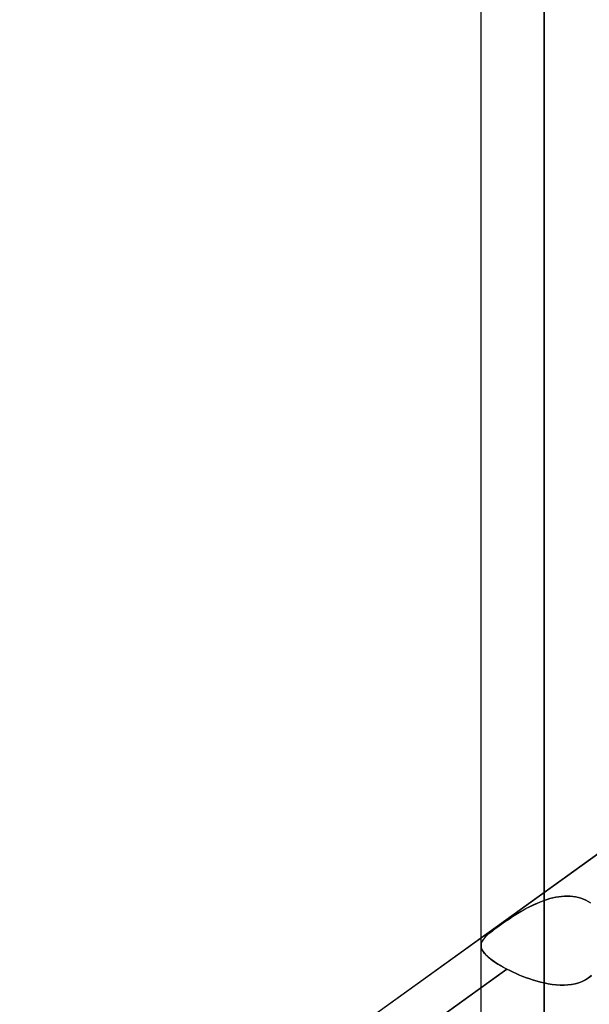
# Model space of a CAD drawing. Header units: millimetres. Extents: x -92 to 86, y -242 to 242.
# Tile 31 of 89: x -32.5 to -24.42, y -51.76 to -37.79. Entities that reach past the tile are written whole.
import ezdxf

# ---------------------------------------------------------------- set-up
doc = ezdxf.new("R2010")
doc.units = ezdxf.units.MM
doc.layers.add('MAIN-1', color=7, linetype='Continuous')

msp = doc.modelspace()

# ---------------------------------------------------------------- linework, layer by layer
at = {"layer": 'MAIN-1'}
for p, q in [((-25.058, 0), (-25.058, -136.222)), ((-25.058, 0), (-25.058, -50.288)), ((-25.058, 0), (-25.058, -51.458)), ((-25.058, 0), (-25.058, -134.88)), ((-25.953, 0), (-25.953, -135.479)), ((-25.953, 0), (-25.953, -50.927)), ((-25.953, 0), (-25.953, -50.927)), ((-25.953, 0), (-25.953, -135.479)), ((-25.058, -134.88), (-25.058, 0)), ((-25.058, -51.458), (-25.058, 0)), ((-25.058, -50.288), (-25.058, 0)), ((-25.058, -136.222), (-25.058, 0)), ((-17.357, -44.64), (-43.441, -63.399)), ((-24.163, -49.534), (-25.953, -50.821)), ((-25.11, -50.308), (-25.058, -50.288)), ((-25.058, -50.288), (-25.105, -50.306)), ((-25.058, -50.288), (-25.016, -50.274)), ((-25.016, -50.274), (-25.058, -50.288)), ((-25.016, -50.274), (-24.975, -50.262)), ((-24.975, -50.262), (-25.016, -50.274)), ((-24.975, -50.262), (-24.933, -50.252)), ((-24.933, -50.252), (-24.975, -50.262)), ((-24.933, -50.252), (-24.892, -50.243)), ((-24.892, -50.243), (-24.933, -50.252)), ((-24.892, -50.243), (-24.85, -50.236)), ((-24.85, -50.236), (-24.892, -50.243)), ((-24.85, -50.236), (-24.809, -50.23)), ((-24.809, -50.23), (-24.85, -50.236)), ((-24.809, -50.23), (-24.768, -50.227)), ((-24.768, -50.227), (-24.809, -50.23)), ((-24.768, -50.227), (-24.728, -50.226)), ((-24.728, -50.226), (-24.768, -50.227)), ((-24.728, -50.226), (-24.688, -50.227)), ((-24.688, -50.227), (-24.728, -50.226)), ((-24.688, -50.227), (-24.649, -50.231)), ((-24.649, -50.231), (-24.688, -50.227)), ((-24.649, -50.231), (-24.61, -50.237)), ((-24.61, -50.237), (-24.649, -50.231)), ((-24.61, -50.237), (-24.572, -50.245)), ((-24.572, -50.245), (-24.61, -50.237)), ((-24.572, -50.245), (-24.536, -50.255)), ((-24.535, -50.255), (-24.572, -50.245)), ((-24.536, -50.255), (-24.5, -50.268)), ((-24.5, -50.268), (-24.535, -50.255)), ((-24.5, -50.268), (-24.465, -50.284)), ((-24.465, -50.284), (-24.5, -50.268)), ((-24.465, -50.284), (-24.432, -50.301)), ((-24.432, -50.301), (-24.465, -50.284)), ((-25.412, -50.46), (-25.364, -50.432)), ((-25.336, -50.416), (-25.379, -50.44)), ((-25.364, -50.432), (-25.315, -50.404)), ((-25.291, -50.391), (-25.336, -50.416)), ((-25.315, -50.404), (-25.265, -50.378)), ((-25.245, -50.368), (-25.291, -50.391)), ((-25.265, -50.378), (-25.214, -50.353)), ((-25.199, -50.346), (-25.245, -50.368)), ((-25.214, -50.353), (-25.163, -50.33)), ((-25.153, -50.325), (-25.199, -50.346)), ((-25.163, -50.33), (-25.11, -50.308)), ((-25.105, -50.306), (-25.153, -50.325)), ((-24.432, -50.301), (-24.401, -50.321)), ((-24.401, -50.321), (-24.432, -50.301)), ((-25.585, -50.57), (-25.623, -50.596)), ((-25.594, -50.576), (-25.55, -50.547)), ((-25.545, -50.544), (-25.585, -50.57)), ((-25.55, -50.547), (-25.505, -50.517)), ((-25.505, -50.517), (-25.545, -50.544)), ((-25.505, -50.517), (-25.459, -50.488)), ((-25.464, -50.491), (-25.505, -50.517)), ((-25.422, -50.466), (-25.464, -50.491)), ((-25.459, -50.488), (-25.412, -50.46)), ((-25.379, -50.44), (-25.422, -50.466)), ((-25.813, -50.736), (-25.783, -50.712)), ((-25.76, -50.694), (-25.789, -50.717)), ((-25.783, -50.712), (-25.75, -50.687)), ((-25.729, -50.671), (-25.76, -50.694)), ((-25.75, -50.687), (-25.714, -50.661)), ((-25.695, -50.647), (-25.729, -50.671)), ((-25.714, -50.661), (-25.676, -50.633)), ((-25.66, -50.622), (-25.695, -50.647)), ((-25.676, -50.633), (-25.636, -50.605)), ((-25.623, -50.596), (-25.66, -50.622)), ((-25.636, -50.605), (-25.594, -50.576)), ((-25.953, -50.821), (-32.963, -55.863)), ((-25.926, -50.85), (-25.936, -50.866)), ((-25.932, -50.859), (-25.92, -50.84)), ((-25.914, -50.833), (-25.926, -50.85)), ((-25.92, -50.84), (-25.905, -50.821)), ((-25.899, -50.815), (-25.914, -50.833)), ((-25.905, -50.821), (-25.886, -50.801)), ((-25.882, -50.797), (-25.899, -50.815)), ((-25.886, -50.801), (-25.865, -50.781)), ((-25.862, -50.778), (-25.882, -50.797)), ((-25.865, -50.781), (-25.841, -50.759)), ((-25.84, -50.759), (-25.862, -50.778)), ((-25.841, -50.759), (-25.813, -50.736)), ((-25.816, -50.738), (-25.84, -50.759)), ((-25.789, -50.717), (-25.816, -50.738)), ((-25.952, -50.915), (-25.948, -50.896)), ((-25.949, -50.9), (-25.952, -50.917)), ((-25.952, -50.934), (-25.952, -50.915)), ((-25.952, -50.917), (-25.952, -50.934)), ((-25.952, -50.934), (-25.95, -50.953)), ((-25.949, -50.954), (-25.952, -50.934)), ((-25.95, -50.953), (-25.944, -50.972)), ((-25.944, -50.883), (-25.949, -50.9)), ((-25.943, -50.975), (-25.949, -50.954)), ((-25.948, -50.896), (-25.942, -50.878)), ((-25.936, -50.866), (-25.944, -50.883)), ((-25.944, -50.972), (-25.935, -50.992)), ((-25.932, -50.996), (-25.943, -50.975)), ((-25.942, -50.878), (-25.932, -50.859)), ((-25.935, -50.992), (-25.923, -51.012)), ((-25.919, -51.018), (-25.932, -50.996)), ((-25.923, -51.012), (-25.907, -51.033)), ((-25.901, -51.04), (-25.919, -51.018)), ((-25.907, -51.033), (-25.889, -51.054)), ((-25.88, -51.063), (-25.901, -51.04)), ((-25.889, -51.054), (-25.867, -51.076)), ((-25.855, -51.087), (-25.88, -51.063)), ((-25.867, -51.076), (-25.842, -51.098)), ((-25.826, -51.111), (-25.855, -51.087)), ((-25.842, -51.098), (-25.814, -51.121)), ((-25.794, -51.135), (-25.826, -51.111)), ((-25.814, -51.121), (-25.783, -51.144)), ((-25.586, -51.262), (-33.151, -56.703)), ((-25.953, -51.526), (-25.586, -51.262)), ((-25.759, -51.16), (-25.794, -51.135)), ((-25.783, -51.144), (-25.749, -51.167)), ((-25.72, -51.186), (-25.759, -51.16)), ((-25.749, -51.167), (-25.712, -51.191)), ((-25.678, -51.211), (-25.72, -51.186)), ((-25.712, -51.191), (-25.673, -51.214)), ((-25.633, -51.237), (-25.678, -51.211)), ((-25.673, -51.214), (-25.63, -51.238)), ((-25.586, -51.262), (-25.633, -51.237)), ((-25.63, -51.238), (-25.586, -51.262)), ((-25.586, -51.262), (-25.543, -51.284)), ((-25.543, -51.284), (-25.586, -51.262)), ((-25.543, -51.284), (-25.498, -51.305)), ((-25.498, -51.305), (-25.543, -51.284)), ((-25.498, -51.305), (-25.453, -51.326)), ((-25.453, -51.326), (-25.498, -51.305)), ((-25.453, -51.326), (-25.405, -51.346)), ((-25.405, -51.346), (-25.453, -51.326)), ((-25.405, -51.346), (-25.357, -51.365)), ((-25.357, -51.365), (-25.405, -51.346)), ((-25.357, -51.365), (-25.308, -51.384)), ((-25.308, -51.384), (-25.357, -51.365)), ((-25.308, -51.384), (-25.259, -51.401)), ((-25.259, -51.401), (-25.308, -51.384)), ((-25.259, -51.401), (-25.209, -51.418)), ((-25.209, -51.418), (-25.259, -51.401)), ((-24.471, -51.414), (-24.427, -51.387)), ((-24.426, -51.387), (-24.47, -51.414)), ((-24.427, -51.387), (-24.386, -51.356)), ((-24.386, -51.355), (-24.426, -51.387)), ((-32.963, -56.567), (-25.953, -51.526)), ((-25.209, -51.418), (-25.158, -51.433)), ((-25.158, -51.433), (-25.209, -51.418)), ((-25.158, -51.433), (-25.108, -51.446)), ((-25.108, -51.446), (-25.158, -51.433)), ((-25.108, -51.446), (-25.058, -51.458)), ((-25.058, -51.458), (-25.108, -51.446)), ((-25, -51.47), (-25.058, -51.458)), ((-25.058, -51.458), (-25, -51.47)), ((-24.943, -51.479), (-25, -51.47)), ((-25, -51.47), (-24.943, -51.479)), ((-24.886, -51.486), (-24.943, -51.479)), ((-24.943, -51.479), (-24.886, -51.486)), ((-24.83, -51.489), (-24.886, -51.486)), ((-24.886, -51.486), (-24.83, -51.489)), ((-24.775, -51.49), (-24.83, -51.489)), ((-24.83, -51.489), (-24.774, -51.49)), ((-24.72, -51.487), (-24.775, -51.49)), ((-24.774, -51.49), (-24.72, -51.487)), ((-24.667, -51.48), (-24.72, -51.487)), ((-24.72, -51.487), (-24.667, -51.481)), ((-24.615, -51.47), (-24.667, -51.48)), ((-24.667, -51.481), (-24.615, -51.47)), ((-24.564, -51.456), (-24.615, -51.47)), ((-24.615, -51.47), (-24.565, -51.456)), ((-24.565, -51.456), (-24.517, -51.437)), ((-24.516, -51.437), (-24.564, -51.456)), ((-24.517, -51.437), (-24.471, -51.414)), ((-24.47, -51.414), (-24.516, -51.437))]:
    msp.add_line(p, q, dxfattribs=at)

doc.saveas('drawing.dxf')
